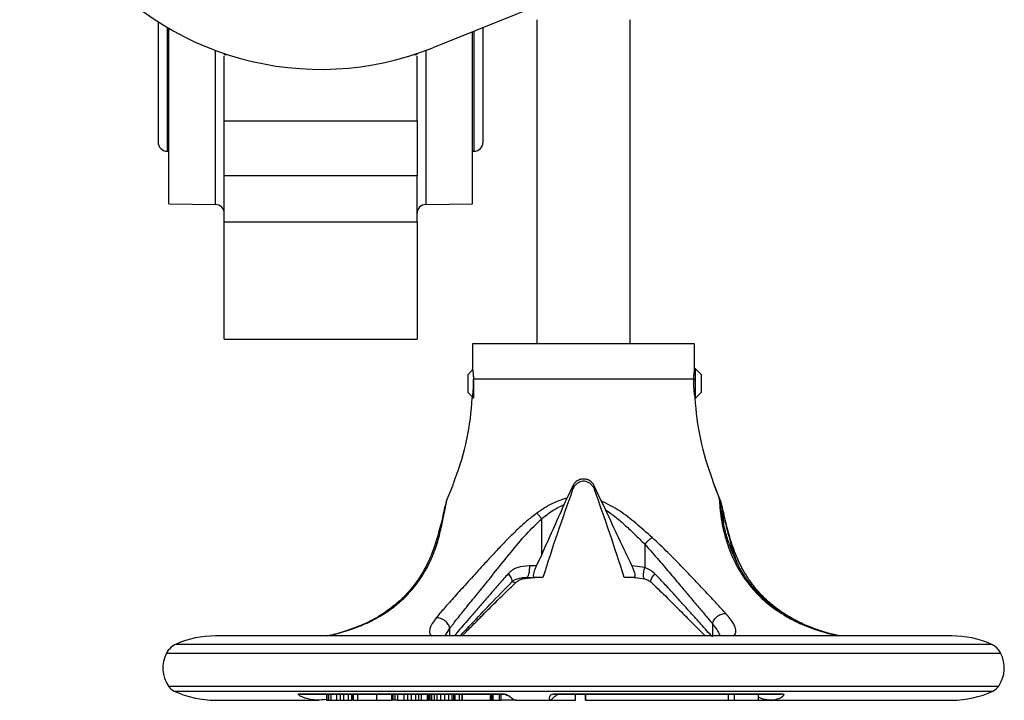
# Model space of a CAD drawing. Header units: millimetres. Extents: x 376 to 1489, y -51 to 902.
# Tile 2 of 30: x 755 to 924, y -51 to 65. Entities that reach past the tile are written whole.
import ezdxf

# ---------------------------------------------------------------- set-up
doc = ezdxf.new("R2010")
doc.units = ezdxf.units.MM

msp = doc.modelspace()

# ---------------------------------------------------------------- linework, layer by layer
at = {"color": 7, "linetype": 'Continuous', "lineweight": 25}
for p, q in [((877.68, 81.41), (825.86, 60.61)), ((778.87, 65.06), (778.87, 44.47)), ((834.5, 44.47), (834.5, 64.08)), ((843.68, 65.41), (843.68, 9.96)), ((859.68, 9.96), (859.68, 65.41)), ((780.68, 33.91), (780.68, 63.95)), ((832.68, 33.91), (832.68, 63.35)), ((790.13, 59.46), (790.65, 59.46)), ((822.71, 59.46), (823.18, 59.46)), ((790.18, 48.08), (823.18, 48.08)), ((780.43, 42.91), (780.68, 42.91)), ((832.68, 42.91), (832.93, 42.91)), ((823.18, 38.71), (790.18, 38.71)), ((790.18, 30.81), (790.18, 38.71)), ((823.18, 30.81), (823.18, 38.71)), ((780.68, 33.91), (788.71, 33.77)), ((824.66, 33.77), (832.68, 33.91)), ((790.18, 31.91), (790.18, 31.91)), ((790.18, 30.81), (823.18, 30.81)), ((790.18, 10.76), (823.18, 10.76)), ((832.68, 9.96), (832.68, 5.61)), ((870.68, 9.96), (832.68, 9.96)), ((870.68, 5.64), (870.68, 9.96)), ((832.68, 5.48), (831.85, 4.64)), ((870.85, 5.64), (870.68, 5.64)), ((871.85, 4.64), (870.85, 5.64)), ((870.85, 2.93), (870.85, 5.64)), ((831.85, 4.64), (831.85, 3.01)), ((832.83, 3.93), (870.53, 3.93)), ((832.85, 4.12), (832.85, 2.93)), ((871.85, 1.64), (871.85, 4.64)), ((831.85, 3.01), (831.85, 1.64)), ((832.85, 2.93), (832.85, 0.64)), ((870.85, 0.64), (870.85, 2.93)), ((831.85, 1.64), (832.85, 0.64)), ((832.66, 0.83), (832.65, 0.75)), ((870.73, 0.64), (870.85, 0.64)), ((870.85, 0.64), (871.85, 1.64)), ((828.23, -16.94), (829.29, -14.36)), ((849.85, -14.36), (848.89, -16.42)), ((849.85, -14.36), (849.81, -15.01)), ((854.72, -16.94), (853.52, -14.36)), ((853.52, -14.36), (853.55, -15.01)), ((874.08, -14.36), (873.89, -13.83)), ((874.08, -14.36), (874.91, -16.42)), ((875.13, -16.94), (874.08, -14.36)), ((848.37, -17.56), (848.89, -16.42)), ((875.14, -17.56), (874.91, -16.42)), ((828.23, -16.94), (828.04, -17.81)), ((854.72, -16.94), (855.44, -18.47)), ((875.13, -16.94), (875.48, -18.47)), ((875.48, -18.47), (875.64, -20.68)), ((844.52, -26.15), (844.52, -20)), ((862.14, -24.36), (862.14, -28.36)), ((843.64, -28.04), (844.52, -26.15)), ((843.64, -28.04), (842.42, -28.04)), ((862.14, -28.36), (859.92, -28.04)), ((841.23, -30.27), (842.66, -30.08)), ((841.77, -30.04), (841.79, -30.04)), ((842.06, -29.96), (841.97, -30.04)), ((841.97, -30.04), (843.32, -30.04)), ((844.72, -30.04), (843.32, -30.04)), ((860.26, -30.04), (858.64, -30.04)), ((860.15, -30), (862.13, -30.27)), ((914.68, -40.04), (788.68, -40.04)), ((802.99, -49.98), (837.99, -49.98)), ((802.99, -49.98), (803.24, -50.04)), ((803.24, -50.04), (838.06, -50.04)), ((807.7, -50.04), (807.7, -51.04)), ((807.77, -50.04), (807.77, -51.04)), ((808.01, -50.04), (808.01, -51.04)), ((808.44, -50.04), (808.44, -51.04)), ((809.4, -50.04), (809.4, -51.04)), ((810.01, -50.04), (810.01, -51.04)), ((810.62, -50.04), (810.62, -51.04)), ((811.4, -50.04), (811.4, -51.04)), ((811.96, -50.04), (811.96, -51.04)), ((812.16, -50.04), (812.16, -51.04)), ((812.32, -51.04), (812.32, -50.04)), ((813, -50.04), (813, -51.04)), ((816.23, -50.04), (816.23, -51.04)), ((818.8, -50.04), (818.8, -51.04)), ((819.03, -50.04), (819.03, -51.04)), ((819.38, -50.04), (819.38, -51.04)), ((819.92, -51.04), (819.92, -50.04)), ((820.9, -50.04), (820.9, -51.04)), ((821.57, -50.04), (821.57, -51.04)), ((822.19, -50.04), (822.19, -51.04)), ((822.94, -50.04), (822.94, -51.04)), ((823.45, -50.04), (823.45, -51.04)), ((823.9, -50.04), (823.9, -51.04)), ((824.89, -50.04), (824.89, -51.04)), ((825.1, -50.04), (825.1, -51.04)), ((825.12, -50.04), (825.12, -51.04)), ((825.38, -50.04), (825.38, -51.04)), ((825.68, -50.04), (825.68, -51.04)), ((826.09, -50.04), (826.09, -51.04)), ((826.55, -50.04), (826.55, -51.04)), ((827.19, -50.04), (827.19, -51.04)), ((827.88, -50.04), (827.88, -51.04)), ((828.55, -50.04), (828.55, -51.04)), ((829.14, -50.04), (829.14, -51.04)), ((829.43, -50.04), (829.43, -51.04)), ((829.67, -50.04), (829.67, -51.04)), ((830.39, -50.04), (830.39, -51.04)), ((830.86, -50.04), (830.86, -51.04)), ((830.92, -50.04), (830.92, -51.04)), ((835.7, -50.04), (835.7, -51.04)), ((835.93, -50.04), (835.93, -51.04)), ((836.14, -50.04), (836.14, -51.04)), ((837.29, -51.04), (837.29, -50.04)), ((837.52, -50.04), (837.52, -51.04)), ((838.06, -50.04), (837.99, -49.98)), ((846.62, -49.98), (885.7, -49.98)), ((846.62, -49.98), (846.64, -50.04)), ((846.64, -50.04), (885.52, -50.04)), ((850.3, -51.04), (850.3, -50.04)), ((852.02, -50.04), (852.02, -51.04)), ((852.03, -51.04), (852.03, -50.04)), ((876.5, -51.04), (876.5, -50.04)), ((877.5, -51.04), (877.5, -50.04)), ((881.6, -51.04), (881.6, -50.04)), ((885.52, -50.04), (885.7, -49.98)), ((788.48, -51.04), (788.68, -51.04)), ((788.48, -51.04), (788.48, -51.04)), ((788.68, -51.04), (806.44, -51.04)), ((807.7, -50.99), (807.28, -50.95)), ((807.7, -51.04), (807.77, -51.04)), ((807.77, -51.04), (808.01, -51.04)), ((808.01, -51.04), (808.44, -51.04)), ((808.44, -51.04), (809.4, -51.04)), ((809.4, -51.04), (810.01, -51.04)), ((810.01, -51.04), (810.62, -51.04)), ((810.62, -51.04), (811.4, -51.04)), ((811.4, -51.04), (811.96, -51.04)), ((812.16, -51.04), (811.96, -51.04)), ((812.32, -51.04), (812.16, -51.04)), ((812.32, -51.04), (813, -51.04)), ((813, -51.04), (816.23, -51.04)), ((816.23, -51.04), (818.8, -51.04)), ((819.03, -51.04), (818.8, -51.04)), ((819.38, -51.04), (819.03, -51.04)), ((819.92, -51.04), (819.38, -51.04)), ((819.92, -51.04), (820.9, -51.04)), ((820.9, -51.04), (821.57, -51.04)), ((821.57, -51.04), (822.19, -51.04)), ((822.19, -51.04), (822.94, -51.04)), ((822.94, -51.04), (823.45, -51.04)), ((823.45, -51.04), (823.9, -51.04)), ((823.9, -51.04), (824.89, -51.04)), ((824.89, -51.04), (825.1, -51.04)), ((825.1, -51.04), (825.12, -51.04)), ((825.38, -51.04), (825.12, -51.04)), ((825.38, -51.04), (825.68, -51.04)), ((825.68, -51.04), (826.09, -51.04)), ((826.09, -51.04), (826.55, -51.04)), ((826.55, -51.04), (827.19, -51.04)), ((827.19, -51.04), (827.88, -51.04)), ((827.88, -51.04), (828.55, -51.04)), ((828.55, -51.04), (829.14, -51.04)), ((829.14, -51.04), (829.43, -51.04)), ((829.43, -51.04), (829.67, -51.04)), ((829.67, -51.04), (830.39, -51.04)), ((830.39, -51.04), (830.86, -51.04)), ((830.86, -51.04), (830.92, -51.04)), ((830.92, -51.04), (835.7, -51.04)), ((835.7, -51.04), (835.93, -51.04)), ((835.93, -51.04), (836.14, -51.04)), ((836.14, -51.04), (837.29, -51.04)), ((837.29, -51.04), (837.52, -51.04)), ((840.14, -51.04), (837.52, -51.04)), ((840.14, -51.04), (846.05, -51.04)), ((846.05, -51.04), (850.3, -51.04)), ((852.03, -51.04), (852.02, -51.04)), ((852.03, -51.04), (876.5, -51.04)), ((876.5, -51.04), (877.5, -51.04)), ((877.5, -51.04), (881.6, -51.04)), ((881.6, -51.04), (883.67, -51.04)), ((883.67, -51.04), (914.68, -51.04))]:
    msp.add_line(p, q, dxfattribs=at)
at = {"color": 8, "linetype": 'Continuous', "lineweight": 25}
for p, q in [((780.43, 64.1), (780.43, 42.91)), ((832.93, 42.91), (832.93, 63.45)), ((788.71, 33.77), (788.71, 60.14)), ((824.66, 60.14), (824.66, 33.77)), ((876.89, -24.36), (876.89, -25.07)), ((860.26, -30.04), (860.7, -30.08)), ((817.35, -36.29), (817.62, -36.21)), ((828.02, -40.04), (828.8, -38.74)), ((828.8, -40.04), (828.8, -38.74)), ((873.72, -37.95), (873.72, -40.04)), ((781.95, -41.46), (900.99, -41.46)), ((900.99, -41.46), (921.42, -41.46)), ((780.3, -43), (902.16, -43)), ((902.16, -43), (923.06, -43)), ((780.63, -48.62), (901.93, -48.62)), ((901.93, -48.62), (922.74, -48.62)), ((781.63, -49.48), (901.22, -49.48)), ((901.22, -49.48), (921.74, -49.48))]:
    msp.add_line(p, q, dxfattribs=at)
at = {"color": 7, "linetype": 'Continuous', "lineweight": 25}
for centre, radius, start, end in [((806.68, 108.41), 51.5, 68.1346, 291.8654), ((780.43, 44.47), 1.57, 180, 270), ((832.93, 44.47), 1.57, 270, 0), ((788.68, 32.27), 1.5, 0, 89), ((824.68, 32.27), 1.5, 91, 180), ((787.65, 3), 45.04, 338.8871, 357.0423), ((915.72, 3), 45.04, 182.959, 201.1099), ((788.68, -56.73), 16.69, 90, 113.8062), ((914.68, -56.73), 16.69, 66.1938, 90), ((783.32, -44.57), 3.4, 113.8062, 152.5058), ((920.05, -44.57), 3.4, 27.4942, 66.1938), ((785.18, -45.54), 5.5, 152.5058, 214.0659), ((918.18, -45.54), 5.5, 325.9341, 27.4942), ((782.67, -47.24), 2.47, 214.0659, 244.9881), ((920.69, -47.24), 2.47, 295.0119, 325.9341), ((788.68, -34.36), 16.69, 244.9881, 270), ((914.68, -34.36), 16.69, 270, 295.0119)]:
    msp.add_arc(centre, radius, start, end, dxfattribs=at)
for points, knots in [([(790.18, 48.08), (790.18, 50.07), (790.18, 53.45), (790.18, 57.52), (790.18, 59.18)], [0, 0, 0, 0, 0.591552, 1, 1, 1, 1]), ([(823.18, 48.08), (823.18, 50.07), (823.18, 53.45), (823.18, 57.52), (823.18, 59.18)], [0, 0, 0, 0, 0.591552, 1, 1, 1, 1]), ([(790.18, 38.71), (790.18, 38.79), (790.18, 38.97), (790.18, 39.23), (790.18, 39.5), (790.18, 39.77), (790.18, 40.04), (790.18, 40.32), (790.18, 40.6), (790.18, 40.88), (790.18, 41.51), (790.18, 42.5), (790.18, 43.82), (790.18, 45.08), (790.18, 46.01), (790.18, 46.65), (790.18, 47.04), (790.18, 47.41), (790.18, 47.76), (790.18, 47.97), (790.18, 48.08)], [0, 0, 0, 0, 0.027191, 0.054266, 0.081258, 0.1082, 0.135127, 0.162072, 0.189068, 0.216151, 0.243352, 0.371657, 0.500014, 0.628319, 0.756676, 0.805529, 0.854092, 0.90256, 0.951131, 1, 1, 1, 1]), ([(823.18, 48.08), (823.18, 47.54), (823.18, 46.9), (823.18, 45.45), (823.18, 44.65), (823.18, 42.97), (823.18, 42.09), (823.18, 40.36), (823.18, 39.51), (823.18, 38.71)], [0, 0, 0, 0, 0.25, 0.25, 0.5, 0.5, 0.75, 0.75, 1, 1, 1, 1]), ([(790.18, 10.76), (790.18, 10.76), (790.18, 10.76), (790.18, 10.83), (790.18, 11.12), (790.18, 11.79), (790.18, 13.05), (790.18, 14.8), (790.18, 17.04), (790.18, 19.67), (790.18, 22.06), (790.18, 24.02), (790.18, 25.47), (790.18, 26.89), (790.18, 28.04), (790.18, 28.92), (790.18, 29.56), (790.18, 30.19), (790.18, 30.6), (790.18, 30.81)], [0, 0, 0, 0, 0.008025, 0.057446, 0.106886, 0.20005, 0.293214, 0.391958, 0.494807, 0.599839, 0.704871, 0.756353, 0.807853, 0.857274, 0.906714, 0.930056, 0.953352, 0.97665, 1, 1, 1, 1]), ([(823.18, 30.81), (823.18, 29.71), (823.18, 28.56), (823.18, 26.21), (823.18, 25.02), (823.18, 22.65), (823.18, 21.49), (823.18, 19.25), (823.18, 18.19), (823.18, 16.21), (823.18, 15.31), (823.18, 13.72), (823.18, 13.03), (823.18, 11.91), (823.18, 11.48), (823.18, 10.9), (823.18, 10.76), (823.18, 10.76)], [0, 0, 0, 0, 0.125, 0.125, 0.25, 0.25, 0.375, 0.375, 0.5, 0.5, 0.625, 0.625, 0.75, 0.75, 0.875, 0.875, 1, 1, 1, 1]), ([(832.69, 5.61), (832.69, 5.62), (832.68, 5.66), (832.71, 5.44), (832.76, 4.98), (832.81, 4.42), (832.83, 4.04), (832.83, 3.93)], [0, 0, 0, 0, 0.078377, 0.345113, 0.612552, 0.882025, 1, 1, 1, 1]), ([(870.53, 3.93), (870.55, 4.19), (870.58, 4.7), (870.64, 5.27), (870.68, 5.61), (870.68, 5.61), (870.68, 5.61)], [0, 0, 0, 0, 0.2696974, 0.5393524, 0.8096686, 1, 1, 1, 1]), ([(832.64, 0.67), (832.63, 0.66), (832.63, 0.63), (832.67, 0.85), (832.74, 1.32), (832.82, 2.01), (832.85, 2.66), (832.86, 3.31), (832.84, 3.67), (832.83, 3.93)], [0, 0, 0, 0, 0.056892, 0.2323, 0.408691, 0.587665, 0.766815, 0.831536, 1, 1, 1, 1]), ([(870.53, 3.93), (870.52, 3.67), (870.5, 3.13), (870.52, 2.31), (870.59, 1.56), (870.67, 1), (870.73, 0.68), (870.73, 0.67), (870.73, 0.67)], [0, 0, 0, 0, 0.168543, 0.344973, 0.521331, 0.699568, 0.879168, 1, 1, 1, 1]), ([(829.29, -14.36), (829.36, -14.18), (829.49, -13.8), (829.62, -13.41), (829.68, -13.2), (829.67, -13.22), (829.67, -13.23)], [0, 0, 0, 0, 0.289106, 0.578357, 0.864655, 1, 1, 1, 1]), ([(853.52, -14.36), (853.41, -14.18), (853.2, -13.8), (852.65, -13.4), (852.01, -13.19), (851.33, -13.19), (850.69, -13.41), (850.16, -13.82), (849.95, -14.18), (849.85, -14.36)], [0, 0, 0, 0, 0.144553, 0.289179, 0.432328, 0.574994, 0.717627, 0.860286, 1, 1, 1, 1]), ([(873.69, -13.23), (873.69, -13.22), (873.69, -13.21), (873.75, -13.42), (873.88, -13.81), (874.01, -14.18), (874.08, -14.36)], [0, 0, 0, 0, 0.150032, 0.435282, 0.720584, 1, 1, 1, 1]), ([(849.81, -15.01), (848.93, -17.5), (847.15, -22.47), (845.53, -27.52), (844.72, -30.04)], [0, 0, 0, 0, 0.499761, 1, 1, 1, 1]), ([(850.28, -14.23), (850.15, -14.4), (849.97, -14.63), (849.85, -14.93), (849.81, -15.01)], [0, 0, 0, 0, 0.705268, 1, 1, 1, 1]), ([(853.08, -14.23), (852.93, -14.09), (852.67, -13.83), (852.12, -13.6), (851.58, -13.54), (851.07, -13.66), (850.63, -13.89), (850.4, -14.11), (850.28, -14.23)], [0, 0, 0, 0, 0.202684, 0.368892, 0.535985, 0.683539, 0.835487, 1, 1, 1, 1]), ([(853.08, -14.23), (853.21, -14.4), (853.4, -14.63), (853.52, -14.93), (853.55, -15.01)], [0, 0, 0, 0, 0.705268, 1, 1, 1, 1]), ([(858.64, -30.04), (857.83, -27.52), (856.21, -22.48), (854.44, -17.5), (853.55, -15.01)], [0, 0, 0, 0, 0.499797, 1, 1, 1, 1]), ([(848.89, -16.42), (848.03, -16.71), (846.18, -17.33), (844.57, -18.43), (843.71, -19.02)], [0, 0, 0, 0, 0.464477, 1, 1, 1, 1]), ([(874.91, -16.42), (874.92, -16.71), (874.94, -17.33), (875.04, -18.43), (875.1, -19.02)], [0, 0, 0, 0, 0.462276, 1, 1, 1, 1]), ([(827.97, -17.79), (827.89, -18.18), (827.71, -19.02), (827.33, -20.67), (826.91, -22.3), (826.61, -23.33), (826.47, -23.81)], [0, 0, 0, 0, 0.239159, 0.526876, 0.780439, 1, 1, 1, 1]), ([(826.92, -23.2), (827.14, -22.29), (827.56, -20.6), (827.97, -18.39), (828.15, -17.4), (828.23, -16.94)], [0, 0, 0, 0, 0.384744, 0.716752, 1, 1, 1, 1]), ([(844.52, -26.15), (845.17, -24.72), (846.46, -21.86), (847.74, -18.99), (848.37, -17.56)], [0, 0, 0, 0, 0.499897, 1, 1, 1, 1]), ([(844.52, -20), (845.16, -19.49), (846.35, -18.53), (847.73, -17.86), (848.37, -17.56)], [0, 0, 0, 0, 0.53696, 1, 1, 1, 1]), ([(863.4, -23.2), (862.48, -22.38), (860.69, -20.8), (857.87, -18.55), (855.77, -17.48), (854.72, -16.94)], [0, 0, 0, 0, 0.346303, 0.671894, 1, 1, 1, 1]), ([(855.44, -18.47), (856.03, -18.88), (857.21, -19.7), (858.84, -21.14), (860.49, -22.7), (861.57, -23.79), (862.14, -24.36)], [0, 0, 0, 0, 0.2384244, 0.4806035, 0.7269634, 1, 1, 1, 1]), ([(855.44, -18.47), (856.17, -20.08), (857.63, -23.29), (859.16, -26.46), (859.92, -28.04)], [0, 0, 0, 0, 0.499802, 1, 1, 1, 1]), ([(875.41, -19.61), (875.33, -19.03), (875.18, -18.06), (875.13, -17.5), (875.12, -17.27)], [0, 0, 0, 0, 0.59658, 1, 1, 1, 1]), ([(876.9, -23.81), (876.76, -23.33), (876.45, -22.3), (876.04, -20.67), (875.66, -19.02), (875.47, -18.18), (875.39, -17.79)], [0, 0, 0, 0, 0.219561, 0.473124, 0.760841, 1, 1, 1, 1]), ([(875.48, -18.47), (875.55, -18.83), (875.71, -19.58), (876.01, -20.97), (876.4, -22.58), (876.72, -23.75), (876.89, -24.36)], [0, 0, 0, 0, 0.20957, 0.445342, 0.708554, 1, 1, 1, 1]), ([(843.71, -19.02), (843.18, -19.42), (842.09, -20.24), (840.59, -21.61), (839.14, -23.02), (837.72, -24.49), (836.27, -26.02), (834.9, -27.5), (833.63, -28.89), (832.5, -30.14), (831.41, -31.33), (830.37, -32.48), (829.14, -33.84), (827.74, -35.41), (826.88, -36.44), (826.45, -36.97)], [0, 0, 0, 0, 0.0706047, 0.143458, 0.2165247, 0.286811, 0.3635979, 0.4466031, 0.5115943, 0.5778638, 0.6427516, 0.7059366, 0.770244, 0.883507, 1, 1, 1, 1]), ([(828.8, -38.74), (829, -38.48), (829.39, -37.96), (830.07, -37.1), (830.82, -36.17), (831.63, -35.17), (832.52, -34.07), (833.48, -32.9), (834.48, -31.66), (835.53, -30.35), (837.09, -28.4), (839.19, -25.8), (841.73, -22.69), (843.62, -20.86), (844.52, -20)], [0, 0, 0, 0, 0.056085, 0.11304, 0.170957, 0.229922, 0.29255, 0.357156, 0.421688, 0.48749, 0.557162, 0.713601, 0.864744, 1, 1, 1, 1]), ([(844.52, -20), (844.38, -19.83), (844.11, -19.48), (843.85, -19.18), (843.71, -19.02)], [0, 0, 0, 0, 0.478701, 1, 1, 1, 1]), ([(875.1, -19.02), (875.19, -19.67), (875.37, -20.96), (875.9, -23.12), (876.66, -25.45), (877.59, -27.53), (878.63, -29.35), (879.59, -30.76), (880.7, -32.14), (882.18, -33.68), (884.15, -35.35), (885.92, -36.42), (886.82, -36.97)], [0, 0, 0, 0, 0.111456, 0.22117, 0.329174, 0.460671, 0.535108, 0.610921, 0.686343, 0.762995, 0.879797, 1, 1, 1, 1]), ([(887.07, -37.01), (886.1, -36.41), (884.34, -35.34), (882.42, -33.66), (881.16, -32.33), (880.33, -31.32), (879.7, -30.48), (879.03, -29.48), (878.19, -28.05), (877.32, -26.24), (876.51, -24.12), (875.81, -21.79), (875.53, -20.28), (875.39, -19.46)], [0, 0, 0, 0, 0.135654, 0.242969, 0.322154, 0.373817, 0.417998, 0.464164, 0.538871, 0.647945, 0.745443, 0.862864, 1, 1, 1, 1]), ([(817.62, -36.21), (817.93, -36), (818.53, -35.6), (819.37, -34.96), (820.16, -34.3), (821.31, -33.26), (822.67, -31.78), (824.07, -29.85), (825.17, -27.91), (825.96, -26.14), (826.53, -24.56), (826.79, -23.65), (826.92, -23.2)], [0, 0, 0, 0, 0.058845, 0.116977, 0.174513, 0.231555, 0.381349, 0.527413, 0.666594, 0.801176, 0.902778, 1, 1, 1, 1]), ([(826.47, -24.36), (826.45, -24.25), (826.41, -24.03), (826.48, -23.71), (826.65, -23.42), (826.83, -23.27), (826.92, -23.2)], [0, 0, 0, 0, 0.246673, 0.500004, 0.753332, 1, 1, 1, 1]), ([(862.14, -24.36), (862.24, -24.25), (862.44, -24.03), (862.78, -23.71), (863.1, -23.42), (863.3, -23.27), (863.4, -23.2)], [0, 0, 0, 0, 0.246671, 0.5, 0.753329, 1, 1, 1, 1]), ([(876.01, -36.21), (875.8, -35.96), (875.37, -35.49), (874.63, -34.69), (873.8, -33.79), (872.85, -32.78), (871.62, -31.49), (870.13, -29.92), (868.23, -27.94), (866.03, -25.67), (864.32, -24.06), (863.4, -23.2)], [0, 0, 0, 0, 0.069691, 0.138461, 0.215713, 0.300986, 0.385105, 0.520894, 0.653184, 0.814641, 1, 1, 1, 1]), ([(826.47, -23.79), (826.15, -24.74), (825.57, -26.47), (824.4, -28.8), (823.33, -30.49), (822.3, -31.85), (821.15, -33.17), (819.53, -34.73), (818.1, -35.73), (817.32, -36.28)], [0, 0, 0, 0, 0.210746, 0.382132, 0.514364, 0.597649, 0.704643, 0.838713, 1, 1, 1, 1]), ([(862.14, -24.36), (862.95, -25.27), (864.48, -26.96), (866.5, -29.36), (868.24, -31.43), (869.85, -33.34), (871.31, -35.07), (872.64, -36.64), (873.37, -37.53), (873.72, -37.95)], [0, 0, 0, 0, 0.183512, 0.345206, 0.487992, 0.614787, 0.758957, 0.886164, 1, 1, 1, 1]), ([(886.05, -36.28), (885.27, -35.73), (883.84, -34.73), (882.22, -33.17), (881.06, -31.85), (880.04, -30.49), (878.97, -28.8), (877.8, -26.47), (877.21, -24.74), (876.89, -23.79)], [0, 0, 0, 0, 0.161287, 0.295357, 0.402351, 0.485636, 0.617868, 0.789254, 1, 1, 1, 1]), ([(842.42, -28.04), (841.69, -28.1), (840.65, -28.17), (839.46, -28.77), (839.02, -29.19), (838.8, -29.4)], [0, 0, 0, 0, 0.538689, 0.774233, 1, 1, 1, 1]), ([(843.32, -30.04), (843.26, -30.03), (843.15, -29.99), (843.11, -29.69), (843.18, -29.25), (843.34, -28.74), (843.51, -28.33), (843.61, -28.1), (843.64, -28.04)], [0, 0, 0, 0, 0.206366, 0.413837, 0.597362, 0.765814, 0.944177, 1, 1, 1, 1]), ([(859.92, -28.04), (860.01, -28.25), (860.2, -28.65), (860.4, -29.23), (860.47, -29.65), (860.46, -29.91), (860.39, -29.96), (860.36, -29.99)], [0, 0, 0, 0, 0.230986, 0.463497, 0.663654, 0.843511, 1, 1, 1, 1]), ([(863.87, -29.4), (863.62, -29.18), (863.11, -28.72), (862.47, -28.48), (862.14, -28.36)], [0, 0, 0, 0, 0.483828, 1, 1, 1, 1]), ([(839.4, -30.82), (839.51, -30.72), (839.76, -30.5), (840.64, -30.09), (841.47, -30.04), (842.09, -29.99)], [0, 0, 0, 0, 0.174015, 0.391356, 1, 1, 1, 1]), ([(840.12, -30.86), (840.27, -30.74), (840.6, -30.48), (841.03, -30.34), (841.25, -30.27)], [0, 0, 0, 0, 0.469434, 1, 1, 1, 1]), ([(860.32, -30.02), (860.32, -30.03), (860.3, -30.05), (860.28, -30.05), (860.26, -30.04)], [0, 0, 0, 0, 0.261379, 1, 1, 1, 1]), ([(862.12, -30.27), (862.34, -30.34), (862.76, -30.48), (863.09, -30.74), (863.24, -30.86)], [0, 0, 0, 0, 0.530565, 1, 1, 1, 1]), ([(873.72, -40.23), (873.42, -39.88), (872.8, -39.18), (871.74, -37.99), (870.54, -36.66), (869.12, -35.09), (867.5, -33.3), (865.72, -31.35), (864.48, -30.04), (863.87, -29.4)], [0, 0, 0, 0, 0.117072, 0.236756, 0.367496, 0.503203, 0.669332, 0.839195, 1, 1, 1, 1]), ([(830.55, -40.04), (831.21, -39.34), (832.77, -37.7), (835.78, -34.54), (838.21, -32.04), (839.48, -30.73)], [0, 0, 0, 0, 0.261503, 0.610989, 1, 1, 1, 1]), ([(830.89, -40.04), (830.91, -40.02), (831.35, -39.57), (832.55, -38.36), (834.52, -36.38), (837.07, -33.8), (839.06, -31.89), (840.13, -30.86)], [0, 0, 0, 0, 0.0083537, 0.1903467, 0.4168582, 0.6873669, 1, 1, 1, 1]), ([(863.17, -30.79), (864.01, -31.6), (865.84, -33.35), (868.23, -35.75), (870.4, -37.94), (871.78, -39.32), (872.4, -39.97), (872.48, -40.04)], [0, 0, 0, 0, 0.2449858, 0.5296157, 0.7409733, 0.9690738, 1, 1, 1, 1]), ([(817.34, -36.26), (816.81, -36.59), (815.66, -37.3), (813.6, -38.27), (811.14, -39.18), (809.13, -39.78), (808.04, -40.01), (807.86, -40.04)], [0, 0, 0, 0, 0.194513, 0.416112, 0.66528, 0.942933, 1, 1, 1, 1]), ([(828.8, -38.74), (828.72, -38.51), (828.61, -38.15), (828.27, -37.73), (827.95, -37.43), (827.59, -37.2), (827.19, -37.04), (826.81, -36.96), (826.56, -36.96), (826.45, -36.97)], [0, 0, 0, 0, 0.233248, 0.36102, 0.492785, 0.625531, 0.756113, 0.881677, 1, 1, 1, 1]), ([(873.72, -37.95), (873.81, -37.72), (873.94, -37.38), (874.29, -36.96), (874.6, -36.68), (874.96, -36.45), (875.44, -36.24), (875.79, -36.22), (876.01, -36.21)], [0, 0, 0, 0, 0.238839, 0.367964, 0.500002, 0.632039, 0.761164, 1, 1, 1, 1]), ([(895.54, -40.04), (894.87, -39.89), (893.27, -39.52), (890.76, -38.68), (888.2, -37.58), (886.74, -36.7), (886.02, -36.26)], [0, 0, 0, 0, 0.200513, 0.476697, 0.742845, 1, 1, 1, 1]), ([(895.27, -40.04), (894.39, -39.82), (892.52, -39.35), (889.63, -38.33), (887.84, -37.41), (886.94, -36.94)], [0, 0, 0, 0, 0.304341, 0.64746, 1, 1, 1, 1]), ([(807.7, -50.92), (807.13, -50.99), (805.89, -51.12), (804.44, -50.84), (803.56, -50.52), (803.18, -50.33), (802.96, -50.18), (802.87, -50.07), (802.86, -50.02), (802.91, -49.98), (802.96, -49.98), (802.99, -49.98)], [0, 0, 0, 0, 0.299637, 0.647425, 0.753489, 0.827501, 0.905477, 0.936667, 0.968067, 0.985364, 1, 1, 1, 1]), ([(837.99, -49.98), (838.02, -49.98), (838.09, -49.98), (838.22, -50), (838.42, -50.06), (838.63, -50.15), (838.83, -50.27), (839.1, -50.45), (839.38, -50.67), (839.65, -50.88), (839.89, -51.01), (840.06, -51.06), (840.15, -51.04), (840.17, -51.04)], [0, 0, 0, 0, 0.015437, 0.030997, 0.061887, 0.123414, 0.179697, 0.246136, 0.420232, 0.59817, 0.786582, 0.974861, 1, 1, 1, 1]), ([(838.13, -50.04), (838.31, -50.1), (838.83, -50.24), (839.21, -50.54), (839.47, -50.74)], [0, 0, 0, 0, 0.346559, 1, 1, 1, 1]), ([(846.16, -50.98), (846.16, -50.98), (846.12, -51.04), (846.05, -51.05), (845.96, -51.02), (845.89, -50.91), (845.85, -50.76), (845.85, -50.58), (845.9, -50.41), (845.99, -50.27), (846.1, -50.15), (846.24, -50.06), (846.4, -50), (846.52, -49.98), (846.58, -49.98), (846.62, -49.98)], [0, 0, 0, 0, 0.016473, 0.190529, 0.34454, 0.468115, 0.592947, 0.704779, 0.79652, 0.8516, 0.898236, 0.949073, 0.974471, 0.98728, 1, 1, 1, 1]), ([(846.16, -50.98), (846.41, -50.72), (846.79, -50.3), (847.26, -50.11), (847.43, -50.04)], [0, 0, 0, 0, 0.638114, 1, 1, 1, 1]), ([(885.7, -49.98), (885.73, -49.98), (885.8, -49.99), (885.89, -50.02), (885.96, -50.09), (885.89, -50.35), (885.27, -50.78), (884.11, -51.09), (883.01, -51.03), (882.18, -50.79), (881.76, -50.62), (881.6, -50.56)], [0, 0, 0, 0, 0.012623, 0.025225, 0.048846, 0.098458, 0.268052, 0.521634, 0.782174, 0.916018, 1, 1, 1, 1])]:
    msp.add_open_spline(points, degree=3, knots=knots, dxfattribs=at)
at = {"color": 8, "linetype": 'Continuous', "lineweight": 25}
for points, knots in [([(875.39, -19.58), (875.39, -19.55), (875.37, -19.35), (875.23, -19.17), (875.1, -19.02)], [0, 0, 0, 0, 0.11818, 1, 1, 1, 1]), ([(876.89, -24.36), (876.92, -24.25), (876.96, -24.05), (876.9, -23.86), (876.88, -23.77)], [0, 0, 0, 0, 0.544409, 1, 1, 1, 1]), ([(876.89, -24.36), (877.02, -24.78), (877.3, -25.74), (877.63, -26.75), (877.88, -27.32), (877.89, -27.34)], [0, 0, 0, 0, 0.4250636, 0.9768037, 1, 1, 1, 1]), ([(842.42, -28.04), (842.41, -28.31), (842.4, -28.83), (842.29, -29.48), (842.17, -29.89), (842.09, -29.94), (842.06, -29.96)], [0, 0, 0, 0, 0.290999, 0.581998, 0.872997, 1, 1, 1, 1]), ([(862.13, -30.26), (862.12, -30.26), (862.07, -30.26), (862, -30.15), (861.94, -29.92), (861.93, -29.59), (861.96, -29.19), (862.03, -28.77), (862.1, -28.49), (862.14, -28.36)], [0, 0, 0, 0, 0.023664, 0.18988, 0.361275, 0.532669, 0.698885, 0.855623, 1, 1, 1, 1]), ([(838.8, -29.4), (838.26, -30), (837.18, -31.22), (835.59, -33.04), (834.07, -34.79), (832.32, -36.81), (830.74, -38.62), (829.87, -39.69), (829.58, -40.04)], [0, 0, 0, 0, 0.152051, 0.308377, 0.468194, 0.61647, 0.873265, 1, 1, 1, 1]), ([(839.4, -30.8), (839.43, -30.76), (839.49, -30.66), (839.44, -30.4), (839.29, -30.08), (839.08, -29.74), (838.89, -29.51), (838.8, -29.4)], [0, 0, 0, 0, 0.204602, 0.420892, 0.629329, 0.82364, 1, 1, 1, 1]), ([(840.99, -30.2), (841.04, -30.23), (841.13, -30.3), (841.21, -30.27), (841.24, -30.26)], [0, 0, 0, 0, 0.519461, 1, 1, 1, 1]), ([(863.24, -30.86), (863.21, -30.81), (863.16, -30.72), (863.22, -30.45), (863.37, -30.12), (863.59, -29.76), (863.78, -29.52), (863.87, -29.4)], [0, 0, 0, 0, 0.210061, 0.425809, 0.633283, 0.825962, 1, 1, 1, 1]), ([(839.47, -30.72), (839.56, -30.77), (839.75, -30.87), (839.97, -30.92), (840.1, -30.91), (840.12, -30.86), (840.12, -30.86)], [0, 0, 0, 0, 0.3000371, 0.6322123, 0.989895, 1, 1, 1, 1]), ([(807.78, -40.04), (808.18, -39.96), (809.58, -39.67), (812.07, -38.9), (815.05, -37.73), (816.77, -36.71), (817.62, -36.21)], [0, 0, 0, 0, 0.116964, 0.408068, 0.7037, 1, 1, 1, 1]), ([(826.45, -36.97), (826.12, -37.41), (825.47, -38.29), (825.27, -39.27), (825.35, -39.84), (825.69, -40.03), (825.71, -40.04)], [0, 0, 0, 0, 0.333667, 0.658683, 0.981527, 1, 1, 1, 1]), ([(877.35, -40.04), (877.35, -40.04), (877.63, -39.88), (877.76, -39.41), (877.72, -38.7), (877.34, -37.92), (876.82, -37.15), (876.29, -36.53), (876.01, -36.21)], [0, 0, 0, 0, 0.001264, 0.242136, 0.48365, 0.640759, 0.813295, 1, 1, 1, 1]), ([(887.05, -37.01), (887.03, -37), (886.97, -36.95), (886.88, -36.96), (886.82, -36.97)], [0, 0, 0, 0, 0.356603, 1, 1, 1, 1]), ([(886.82, -36.97), (887.52, -37.33), (888.95, -38.07), (891.02, -38.85), (892.81, -39.42), (894.13, -39.78), (894.94, -39.96), (895.27, -40.04)], [0, 0, 0, 0, 0.27292, 0.553142, 0.722953, 0.887417, 1, 1, 1, 1]), ([(873.72, -37.95), (874.07, -38.41), (874.65, -39.19), (874.93, -39.8), (875.04, -40.04)], [0, 0, 0, 0, 0.6074684, 1, 1, 1, 1])]:
    msp.add_open_spline(points, degree=3, knots=knots, dxfattribs=at)

doc.saveas('drawing.dxf')
